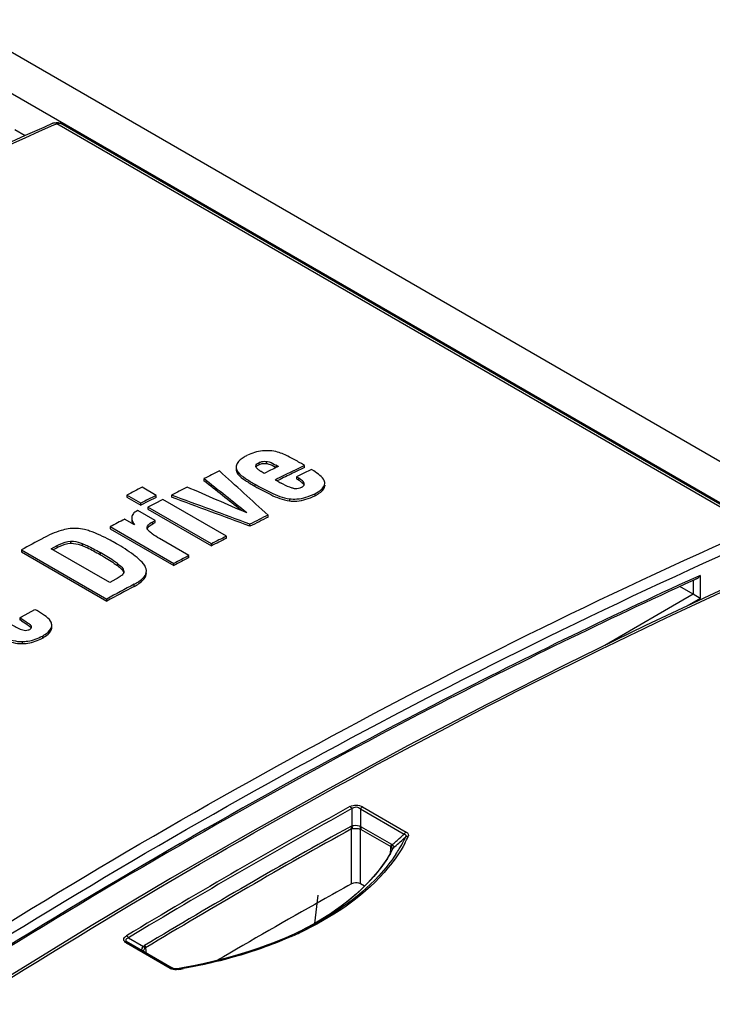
# Model space of a CAD drawing. Header units: inches. Extents: x 0 to 117, y 0 to 83.
# Tile 72 of 77: x 89.7 to 90.78, y 34.48 to 36.01. Entities that reach past the tile are written whole.
import ezdxf

# ---------------------------------------------------------------- set-up
doc = ezdxf.new("R2010")
doc.units = ezdxf.units.IN
doc.header["$LTSCALE"] = 6.431102
doc.header["$MEASUREMENT"] = 0
doc.layers.get('0').update_dxf_attribs({"linetype": 'CONTINUOUS'})

msp = doc.modelspace()

# ---------------------------------------------------------------- linework, layer by layer
at = {"color": 7, "linetype": 'CONTINUOUS'}
for p, q in [((102.9857, 28.28), (87.0423, 37.4847)), ((102.9579, 28.2321), (87.0173, 37.4352)), ((89.7085, 35.8281), (89.6926, 35.8373)), ((89.7531, 35.845), (89.7576, 35.8469)), ((90.8433, 35.2201), (89.7576, 35.8469)), ((90.8499, 35.2202), (89.7642, 35.8471)), ((90.0668, 35.3152), (90.0667, 35.3161)), ((90.0669, 35.3148), (90.0668, 35.3152)), ((90.0694, 35.3202), (90.0714, 35.3213)), ((90.0703, 35.3176), (90.0714, 35.3181)), ((90.0714, 35.3213), (90.0714, 35.3181)), ((90.0828, 35.3233), (90.0828, 35.3201)), ((90.0923, 35.3172), (90.0985, 35.314)), ((90.1017, 35.3154), (90.0969, 35.3131)), ((90.0985, 35.3172), (90.0985, 35.314)), ((90.1017, 35.3154), (90.0985, 35.3172)), ((90.1251, 35.3088), (90.1394, 35.3157)), ((90.1422, 35.3171), (90.1374, 35.3198)), ((90.1394, 35.3157), (90.1422, 35.3171)), ((90.1422, 35.3139), (90.1422, 35.3171)), ((90.0388, 35.3069), (90.0388, 35.3037)), ((90.0783, 35.3055), (90.0748, 35.3076)), ((90.0798, 35.3047), (90.0783, 35.3055)), ((90.0895, 35.3095), (90.0798, 35.3047)), ((90.092, 35.3107), (90.0895, 35.3095)), ((90.0944, 35.3119), (90.092, 35.3107)), ((90.0969, 35.3131), (90.0944, 35.3119)), ((90.127, 35.3065), (90.1264, 35.3062)), ((90.1422, 35.3139), (90.127, 35.3065)), ((90.1318, 35.3002), (90.1298, 35.2993)), ((90.1402, 35.3044), (90.1318, 35.3002)), ((90.1532, 35.3107), (90.1402, 35.3044)), ((90.1565, 35.3086), (90.1532, 35.3107)), ((89.986, 35.2965), (89.986, 35.2933)), ((90.0651, 35.288), (90.0651, 35.2848)), ((90.0967, 35.2949), (90.0994, 35.2962)), ((90.0967, 35.2949), (90.1009, 35.2924)), ((90.1043, 35.2954), (90.0996, 35.2931)), ((90.1009, 35.2924), (90.1014, 35.2921)), ((90.1298, 35.2993), (90.1298, 35.296)), ((90.1332, 35.2973), (90.1298, 35.2993)), ((90.1298, 35.296), (90.1332, 35.294)), ((90.1332, 35.294), (90.1332, 35.2973)), ((90.1734, 35.287), (90.1738, 35.2889)), ((90.1738, 35.2889), (90.1738, 35.2895)), ((90.1738, 35.2889), (90.1738, 35.2895)), ((90.1738, 35.2863), (90.1738, 35.2856)), ((90.1738, 35.2856), (90.1738, 35.2863)), ((89.8667, 35.2711), (89.8667, 35.2679)), ((89.8884, 35.2586), (89.8667, 35.2711)), ((89.9119, 35.2706), (89.8901, 35.2831)), ((89.9119, 35.2674), (89.9119, 35.2706)), ((89.9357, 35.271), (89.9357, 35.2678)), ((90.1582, 35.2732), (90.1582, 35.27)), ((89.8667, 35.2679), (89.8884, 35.2553)), ((89.9001, 35.2614), (89.8884, 35.2553)), ((89.8884, 35.2553), (89.8884, 35.2586)), ((89.9096, 35.2577), (89.8991, 35.2524)), ((89.9119, 35.2674), (89.9001, 35.2614)), ((89.9226, 35.2644), (89.9096, 35.2577)), ((90.0213, 35.2074), (89.9226, 35.2644)), ((90.1189, 35.2653), (90.1189, 35.2621)), ((89.8809, 35.2458), (89.8787, 35.2443)), ((89.8836, 35.2473), (89.8809, 35.2458)), ((89.9104, 35.2318), (89.8836, 35.2473)), ((89.8991, 35.2524), (89.8991, 35.2492)), ((89.9978, 35.1954), (89.8991, 35.2524)), ((89.8991, 35.2492), (89.9978, 35.1922)), ((90.0856, 35.2368), (90.0856, 35.24)), ((89.8784, 35.225), (89.8631, 35.2338)), ((89.904, 35.2249), (89.9068, 35.2266)), ((89.9068, 35.2298), (89.9104, 35.2318)), ((89.9068, 35.2266), (89.9068, 35.2298)), ((89.9068, 35.2266), (89.9104, 35.2286)), ((89.9104, 35.2286), (89.9104, 35.2318)), ((90.0576, 35.2227), (90.0576, 35.2259)), ((89.8408, 35.2221), (89.8408, 35.2189)), ((89.8408, 35.2221), (89.9395, 35.1652)), ((89.8408, 35.2189), (89.9395, 35.1619)), ((89.8978, 35.2194), (89.8978, 35.2198)), ((89.7493, 35.1879), (89.7583, 35.1927)), ((89.7583, 35.1895), (89.7583, 35.1927)), ((89.779, 35.1997), (89.779, 35.1965)), ((89.7973, 35.1959), (89.7973, 35.1927)), ((89.9629, 35.1774), (89.9172, 35.2038)), ((89.9978, 35.1922), (89.9978, 35.1954)), ((90.0213, 35.2042), (90.0213, 35.2074)), ((89.703, 35.1862), (89.703, 35.183)), ((89.703, 35.1862), (89.8353, 35.1099)), ((89.703, 35.183), (89.8353, 35.1067)), ((89.84, 35.1355), (89.7493, 35.1879)), ((89.7583, 35.1895), (89.7521, 35.1862)), ((89.825, 35.1821), (89.825, 35.1789)), ((89.9629, 35.1742), (89.9629, 35.1774)), ((89.8519, 35.1648), (89.8519, 35.1616)), ((89.9395, 35.1619), (89.9395, 35.1652)), ((89.8618, 35.1526), (89.8619, 35.1522)), ((89.8618, 35.1526), (89.8618, 35.1519)), ((89.8496, 35.1407), (89.84, 35.1355)), ((89.8779, 35.1295), (89.8779, 35.1327)), ((90.7455, 35.1387), (90.7455, 35.1172)), ((90.7505, 35.141), (90.7463, 35.1391)), ((90.7565, 35.1466), (90.7494, 35.1434)), ((90.7565, 35.1466), (90.7565, 35.1108)), ((90.7455, 35.1172), (90.6081, 35.0378)), ((90.7455, 35.1172), (90.7249, 35.1291)), ((90.7565, 35.1108), (90.7455, 35.1172)), ((89.8353, 35.1067), (89.8353, 35.1099)), ((90.7565, 35.1108), (90.7354, 35.0986)), ((89.7028, 35.0823), (89.7236, 35.0938)), ((89.7236, 35.0938), (89.7262, 35.0924)), ((89.7002, 35.0809), (89.7028, 35.0823)), ((89.7002, 35.0809), (89.7002, 35.0777)), ((89.7032, 35.0759), (89.7098, 35.0718)), ((89.7098, 35.0718), (89.7152, 35.068)), ((89.7179, 35.0685), (89.7179, 35.0653)), ((89.7183, 35.0678), (89.7179, 35.0685)), ((89.7186, 35.0665), (89.7183, 35.0678)), ((89.7482, 35.0633), (89.7482, 35.0601)), ((89.75, 35.0683), (89.75, 35.0693)), ((89.7038, 35.0439), (89.7038, 35.0407)), ((89.7354, 35.0524), (89.7354, 35.0492)), ((90.2158, 34.7848), (90.2158, 34.758)), ((90.2292, 34.7845), (90.2969, 34.7454)), ((90.2292, 34.7845), (90.2292, 34.7573)), ((90.2323, 34.7876), (90.3, 34.7485)), ((90.2141, 34.7573), (90.2158, 34.758)), ((90.2153, 34.6682), (90.2152, 34.7536)), ((90.2291, 34.6681), (90.2291, 34.753)), ((90.2291, 34.753), (90.276, 34.7259)), ((90.2304, 34.7567), (90.2772, 34.7297)), ((90.2789, 34.722), (90.2758, 34.7164)), ((90.2759, 34.7166), (90.276, 34.7214)), ((90.276, 34.722), (90.276, 34.7259)), ((90.276, 34.7214), (90.276, 34.722)), ((90.2789, 34.7221), (90.2789, 34.7221)), ((90.2789, 34.7221), (90.2789, 34.722)), ((90.2804, 34.7241), (90.2801, 34.7234)), ((90.2804, 34.7241), (90.2825, 34.726)), ((90.2353, 34.6645), (90.2291, 34.6681)), ((90.1581, 34.6069), (90.1634, 34.6506)), ((90.1443, 34.5993), (90.1312, 34.5925)), ((90.1446, 34.5994), (90.1441, 34.5991)), ((89.8691, 34.5846), (89.8926, 34.5713)), ((90.1369, 34.5952), (90.1356, 34.5946)), ((89.9339, 34.5372), (89.8662, 34.5763)), ((89.9369, 34.5375), (89.8692, 34.5766)), ((89.89, 34.5674), (89.8901, 34.5681)), ((89.8926, 34.5713), (89.894, 34.5725)), ((89.8953, 34.5688), (89.896, 34.5641)), ((89.896, 34.5641), (89.896, 34.5636)), ((89.896, 34.5636), (89.8962, 34.5629)), ((89.8962, 34.5629), (89.8964, 34.5612)), ((89.9369, 34.5375), (89.9375, 34.5372)), ((89.9389, 34.5367), (89.937, 34.5378)), ((89.9459, 34.5365), (89.9451, 34.5364)), ((89.9555, 34.5383), (89.9452, 34.5365)), ((89.9454, 34.5364), (89.9452, 34.5365)), ((89.9461, 34.5354), (89.9454, 34.5364))]:
    msp.add_line(p, q, dxfattribs=at)
for points in [[(90.7938, 35.126), (90.6714, 35.0686), (90.5488, 35.009), (90.4261, 34.947), (90.3032, 34.8827), (90.1803, 34.8162), (90.0573, 34.7474), (89.9343, 34.6764), (89.8113, 34.6031), (89.6883, 34.5277), (89.5654, 34.45), (89.4425, 34.3702), (89.3198, 34.2883), (89.1972, 34.2042)], [(90.2152, 34.7536), (90.2154, 34.7537), (90.2156, 34.7538), (90.2157, 34.7538), (90.2159, 34.7539), (90.2161, 34.7539), (90.2163, 34.754)], [(90.2284, 34.7533), (90.2285, 34.7533), (90.2286, 34.7532), (90.2288, 34.7532), (90.2289, 34.7531), (90.229, 34.7531), (90.2291, 34.753)], [(90.276, 34.7259), (90.2761, 34.7259), (90.2762, 34.7258), (90.2763, 34.7257), (90.2764, 34.7256), (90.2765, 34.7255), (90.2767, 34.7254)], [(90.2758, 34.7164), (90.27, 34.7067), (90.2635, 34.6972), (90.2565, 34.688), (90.2489, 34.6789), (90.2407, 34.67), (90.232, 34.6613), (90.2228, 34.6528), (90.2131, 34.6445), (90.2028, 34.6364), (90.1921, 34.6285), (90.1809, 34.6209), (90.1692, 34.6134), (90.157, 34.6062), (90.1443, 34.5993)], [(90.1356, 34.5946), (90.1272, 34.5907), (90.1135, 34.5846), (90.0993, 34.5788), (90.0848, 34.5732), (90.0698, 34.5678), (90.0545, 34.5628), (90.0388, 34.5579), (90.0228, 34.5534), (90.0064, 34.5492), (89.9897, 34.5452), (89.9728, 34.5416), (89.9555, 34.5383)], [(89.8944, 34.5681), (89.8945, 34.5682), (89.8946, 34.5684), (89.8948, 34.5685), (89.8949, 34.5686), (89.8951, 34.5687), (89.8953, 34.5688)], [(89.9418, 34.5362), (89.941, 34.5363), (89.9403, 34.5364), (89.9396, 34.5365), (89.939, 34.5367), (89.9384, 34.5369), (89.9379, 34.5371), (89.9374, 34.5373), (89.9372, 34.5374)], [(89.9433, 34.5362), (89.9425, 34.5362), (89.9418, 34.5362)], [(89.9452, 34.5365), (89.9449, 34.5364), (89.9441, 34.5363), (89.9433, 34.5362)]]:
    msp.add_lwpolyline(points, dxfattribs=at)
for centre, radius, start, end in [((89.7576, 35.8357), 0.0131, 60.0045, 69.1483), ((89.7616, 35.8425), 0.00525, 60.0018, 63.2288), ((90.0844, 35.27), 0.0699, 96.2417, 116.2188), ((89.8668, 34.8512), 0.5412, 59.9986, 60.2643), ((94.182, 26.9255), 9.3638, 116.45679, 116.62252), ((90.0463, 35.3111), 0.0103, 180.0405, 187.9447), ((90.1117, 35.3654), 0.0685, 236.7084, 237.483), ((94.1827, 27.0003), 9.2463, 116.02901, 116.20669), ((94.1801, 27.0024), 9.2404, 116.02023, 116.17278), ((90.2198, 35.4969), 0.2366, 239.966, 241.2531), ((90.1051, 35.2475), 0.0544, 56.9482, 58.8518), ((90.1384, 35.2881), 0.00346, 351.4114, 0.093), ((90.1658, 35.2895), 0.00804, 0.0934, 8.0959), ((94.2255, 26.7942), 9.5319, 117.05364, 117.21205), ((94.2472, 26.7816), 9.5319, 117.05364, 117.21205), ((94.2255, 26.8392), 9.4604, 116.79886, 116.96516), ((94.3024, 26.8253), 9.4122, 116.61604, 116.80712), ((94.3104, 26.674), 9.6461, 117.45417, 117.60373), ((89.886, 35.2327), 0.0117, 180.0407, 185.7711), ((94.3024, 26.822), 9.4122, 116.61604, 116.80712), ((94.3669, 26.5229), 9.8389, 118.0766, 118.29559), ((94.3566, 26.7185), 9.5319, 117.05364, 117.21205), ((94.3566, 26.7153), 9.5319, 117.05364, 117.21205), ((94.4085, 26.618), 9.645, 117.44663, 117.60373), ((94.4085, 26.6148), 9.645, 117.44663, 117.60373), ((89.8844, 35.1535), 0.0124, 0.1177, 4.049), ((94.4947, 26.4548), 9.8296, 118.0136, 118.29567), ((89.8382, 35.1696), 0.0307, 306.4171, 308.5048), ((94.4947, 26.4516), 9.8296, 118.0136, 118.29567), ((89.5221, 34.774), 0.3521, 59.0478, 59.6101), ((89.7141, 35.0629), 0.0045, 32.6179, 36.2074), ((89.7159, 35.0665), 0.00274, 346.8341, 359.5554), ((89.7399, 35.0693), 0.0102, 0.0064, 3.6041), ((95.2635, 25.6394), 10.4501, 118.90206, 121.09765), ((95.2657, 25.6377), 10.4485, 118.90206, 121.09765), ((95.2673, 25.6352), 10.4282, 118.98441, 121.01529), ((95.267, 25.6341), 10.4252, 118.98446, 121.01524), ((90.2269, 34.7508), 0.0069, 60.0159, 70.514), ((89.2567, 35.8989), 1.5533, 311.1241, 311.7354), ((89.2512, 35.8976), 1.5609, 311.3533, 312.1689), ((90.1109, 34.8291), 0.2079, 329.107, 333.2542), ((89.2498, 35.9068), 1.5637, 311.7351, 312.0398), ((90.1183, 34.8253), 0.1996, 333.2732, 334.9444), ((90.1175, 34.8289), 0.2052, 331.4925, 334.8182), ((90.1035, 34.8155), 0.1992, 329.7846, 331.1535), ((90.2737, 34.7236), 0.00698, 48.8086, 59.9293), ((90.1074, 34.8133), 0.1947, 331.1538, 332.4904), ((90.0992, 34.836), 0.2215, 326.5896, 329.1155), ((95.0698, 25.9096), 10.014, 118.99796, 119.30585), ((95.1852, 25.7056), 10.2484, 119.30975, 120.35444), ((89.9021, 35.0552), 0.5163, 296.6649, 297.7735), ((89.9074, 35.0449), 0.5047, 297.7771, 297.9613), ((89.9156, 35.0298), 0.4875, 298.0209, 299.6887), ((89.8862, 35.1219), 0.5849, 293.7142, 294.8913), ((89.8959, 35.0674), 0.5299, 296.4024, 296.6684), ((89.8974, 35.0977), 0.5582, 294.8908, 296.1244), ((89.8942, 34.5671), 0.00417, 158.5559, 165.4045), ((89.9009, 34.5624), 0.00872, 138.773, 144.6533), ((89.9409, 34.5493), 0.014, 240.0481, 246.1246), ((89.941, 34.5446), 0.00816, 239.8706, 242.5929), ((89.8016, 35.3848), 0.8605, 279.6532, 280.1548), ((89.802, 35.3893), 0.866, 279.5813, 280.1419)]:
    msp.add_arc(centre, radius, start, end, dxfattribs=at)
for centre, major_axis, ratio, start_param, end_param in [((91.7484, 24.7058), (24.821, -24.8134), 0.184426, 1.819045, 1.822039), ((92.5193, 24.2608), (38.2655, -32.0745), 0.13909, 1.750926, 1.752662), ((92.5193, 24.2576), (38.2655, -32.0745), 0.13909, 1.751163, 1.752662), ((87.5147, 27.1501), (40.7222, -15.1847), 0.194559, 1.580896, 1.583888), ((86.3185, 27.8407), (58.2334, -25.1402), 0.130489, 1.563003, 1.564594), ((87.5147, 27.1469), (40.7222, -15.1847), 0.194559, 1.580896, 1.583888)]:
    msp.add_ellipse(centre, major_axis=major_axis, ratio=ratio, start_param=start_param, end_param=end_param, dxfattribs=at)
for points in [[(89.7519, 35.8476), (89.755, 35.849), (89.759, 35.8492), (89.7623, 35.848)], [(90.1004, 35.3377), (90.0928, 35.3398), (90.0846, 35.3404), (90.0768, 35.3395)], [(90.0378, 35.3202), (90.0367, 35.3184), (90.0361, 35.3163), (90.0361, 35.3143)], [(90.067, 35.3145), (90.0677, 35.3158), (90.069, 35.3168), (90.0703, 35.3176)], [(90.0714, 35.3181), (90.0728, 35.3189), (90.0744, 35.3194), (90.076, 35.3198)], [(90.076, 35.3198), (90.0782, 35.3203), (90.0805, 35.3204), (90.0828, 35.3201)], [(90.0362, 35.3096), (90.0365, 35.3075), (90.0375, 35.3054), (90.0388, 35.3037)], [(90.1737, 35.2906), (90.1736, 35.2916), (90.1733, 35.2926), (90.1728, 35.2935)], [(89.8743, 35.2315), (89.8745, 35.2298), (89.875, 35.2281), (89.8757, 35.2265)], [(89.8969, 35.1544), (89.8968, 35.156), (89.8963, 35.1575), (89.8957, 35.159)], [(89.8564, 35.1449), (89.8543, 35.1433), (89.852, 35.1419), (89.8496, 35.1407)], [(90.7505, 35.141), (90.753, 35.1421), (90.7551, 35.1443), (90.7565, 35.1466)], [(89.75, 35.07), (89.7499, 35.0719), (89.7492, 35.0738), (89.7482, 35.0754)], [(89.7152, 35.068), (89.7161, 35.0672), (89.7171, 35.0665), (89.7178, 35.0655)], [(89.7157, 35.0628), (89.7169, 35.0635), (89.7182, 35.0645), (89.7185, 35.0659)], [(89.7482, 35.0633), (89.7493, 35.0651), (89.75, 35.0672), (89.75, 35.0693)], [(89.7482, 35.0601), (89.7493, 35.0619), (89.75, 35.064), (89.75, 35.0661)], [(90.2129, 34.7879), (90.2141, 34.7872), (90.2151, 34.786), (90.2158, 34.7848)], [(90.2323, 34.7876), (90.231, 34.7869), (90.23, 34.7857), (90.2292, 34.7845)], [(90.2141, 34.7573), (90.2146, 34.7563), (90.2155, 34.755), (90.2149, 34.754)], [(90.2158, 34.758), (90.2162, 34.7568), (90.2167, 34.7554), (90.216, 34.7544)], [(90.2292, 34.7573), (90.2288, 34.7562), (90.2281, 34.7548), (90.2287, 34.7538)], [(90.2304, 34.7567), (90.2298, 34.7557), (90.2289, 34.7544), (90.2295, 34.7534)], [(90.3, 34.7485), (90.2987, 34.7478), (90.2977, 34.7467), (90.2969, 34.7454)], [(90.3032, 34.7416), (90.3018, 34.7418), (90.3002, 34.7416), (90.2991, 34.7407)], [(90.2772, 34.7297), (90.2766, 34.7287), (90.2758, 34.7273), (90.2763, 34.7264)], [(90.2783, 34.7289), (90.2776, 34.728), (90.2765, 34.7267), (90.2771, 34.7258)], [(90.2801, 34.7234), (90.2796, 34.723), (90.279, 34.7226), (90.2788, 34.722)], [(90.2804, 34.7241), (90.2798, 34.7236), (90.279, 34.723), (90.2789, 34.7221)], [(89.8661, 34.5877), (89.8673, 34.587), (89.8683, 34.5858), (89.8691, 34.5846)], [(89.8662, 34.5763), (89.8671, 34.5768), (89.8683, 34.5771), (89.8692, 34.5766)], [(89.8903, 34.5686), (89.8907, 34.5697), (89.8916, 34.5706), (89.8926, 34.5713)], [(89.8926, 34.5633), (89.8923, 34.5647), (89.893, 34.5663), (89.8938, 34.5674)], [(89.8926, 34.5713), (89.8933, 34.5705), (89.8944, 34.5694), (89.8939, 34.5685)], [(89.894, 34.5725), (89.8946, 34.5715), (89.8954, 34.5702), (89.8949, 34.5692)], [(89.9339, 34.5372), (89.9348, 34.5377), (89.936, 34.538), (89.9369, 34.5375)], [(89.9403, 34.5352), (89.9385, 34.5354), (89.9368, 34.5358), (89.9352, 34.5365)], [(89.9461, 34.5354), (89.9442, 34.5351), (89.9422, 34.535), (89.9403, 34.5352)]]:
    msp.add_open_spline(points, degree=3, dxfattribs=at)
for points, knots in [([(89.7519, 35.8476), (89.5979, 35.7797), (88.9625, 35.4771), (88.3615, 35.1046), (87.9257, 34.7938)], [0, 0, 0, 0, 0.239104, 1, 1, 1, 1]), ([(87.9279, 34.7906), (88.0773, 34.8972), (88.6587, 35.2928), (89.2777, 35.635), (89.7531, 35.845)], [0, 0, 0, 0, 0.261027, 1, 1, 1, 1]), ([(89.7576, 35.8469), (89.7571, 35.8472), (89.7554, 35.8481), (89.7532, 35.8482), (89.7519, 35.8476)], [0, 0, 0, 0, 0.281276, 1, 1, 1, 1]), ([(89.7576, 35.8469), (89.7582, 35.8472), (89.7602, 35.8479), (89.7626, 35.8479), (89.7639, 35.8472)], [0, 0, 0, 0, 0.284025, 1, 1, 1, 1]), ([(90.0535, 35.3327), (90.0518, 35.3319), (90.0459, 35.3287), (90.0402, 35.3244), (90.0378, 35.3202)], [0, 0, 0, 0, 0.279982, 1, 1, 1, 1]), ([(90.1352, 35.3211), (90.1298, 35.3242), (90.1185, 35.3303), (90.1068, 35.336), (90.1004, 35.3377)], [0, 0, 0, 0, 0.484652, 1, 1, 1, 1]), ([(90.0667, 35.3161), (90.0667, 35.3173), (90.0677, 35.3189), (90.069, 35.3199), (90.0694, 35.3202)], [0, 0, 0, 0, 0.710223, 1, 1, 1, 1]), ([(90.074, 35.3081), (90.0726, 35.3091), (90.0699, 35.311), (90.0674, 35.3134), (90.0669, 35.3148)], [0, 0, 0, 0, 0.53889, 1, 1, 1, 1]), ([(90.0714, 35.3213), (90.0721, 35.3217), (90.0757, 35.3232), (90.0798, 35.3236), (90.0828, 35.3233)], [0, 0, 0, 0, 0.224025, 1, 1, 1, 1]), ([(90.0828, 35.3233), (90.0843, 35.3232), (90.0899, 35.3219), (90.095, 35.3193), (90.0985, 35.3172)], [0, 0, 0, 0, 0.272251, 1, 1, 1, 1]), ([(90.0828, 35.3201), (90.0837, 35.32), (90.0869, 35.3195), (90.09, 35.3183), (90.0923, 35.3172)], [0, 0, 0, 0, 0.264579, 1, 1, 1, 1]), ([(90.0361, 35.3143), (90.0361, 35.3124), (90.0369, 35.3097), (90.0383, 35.3075), (90.0388, 35.3069)], [0, 0, 0, 0, 0.729225, 1, 1, 1, 1]), ([(90.0388, 35.3069), (90.0418, 35.3028), (90.0511, 35.2965), (90.0602, 35.2908), (90.0651, 35.288)], [0, 0, 0, 0, 0.475252, 1, 1, 1, 1]), ([(90.0388, 35.3037), (90.0418, 35.2996), (90.0511, 35.2933), (90.0602, 35.2876), (90.0651, 35.2848)], [0, 0, 0, 0, 0.47524, 1, 1, 1, 1]), ([(90.1728, 35.2935), (90.1714, 35.2967), (90.166, 35.3022), (90.1599, 35.3065), (90.1565, 35.3086)], [0, 0, 0, 0, 0.46105, 1, 1, 1, 1]), ([(90.0651, 35.288), (90.0732, 35.2833), (90.0903, 35.2742), (90.1087, 35.2666), (90.1189, 35.2653)], [0, 0, 0, 0, 0.477091, 1, 1, 1, 1]), ([(90.0651, 35.2848), (90.0732, 35.2801), (90.0903, 35.271), (90.1087, 35.2634), (90.1189, 35.2621)], [0, 0, 0, 0, 0.47707, 1, 1, 1, 1]), ([(90.1246, 35.2816), (90.1228, 35.2819), (90.1163, 35.284), (90.1103, 35.2871), (90.106, 35.2895)], [0, 0, 0, 0, 0.268353, 1, 1, 1, 1]), ([(90.1419, 35.2881), (90.1419, 35.29), (90.1387, 35.2938), (90.1353, 35.296), (90.1332, 35.2973)], [0, 0, 0, 0, 0.439652, 1, 1, 1, 1]), ([(90.1348, 35.2931), (90.1355, 35.2926), (90.138, 35.2908), (90.1406, 35.2886), (90.1415, 35.2865)], [0, 0, 0, 0, 0.278003, 1, 1, 1, 1]), ([(90.1375, 35.2832), (90.138, 35.2834), (90.1398, 35.2844), (90.1416, 35.2861), (90.1418, 35.2876)], [0, 0, 0, 0, 0.296543, 1, 1, 1, 1]), ([(90.1582, 35.2732), (90.1601, 35.2741), (90.166, 35.2773), (90.1721, 35.2823), (90.1734, 35.287)], [0, 0, 0, 0, 0.290327, 1, 1, 1, 1]), ([(90.1582, 35.27), (90.1602, 35.271), (90.1666, 35.2744), (90.1733, 35.2804), (90.1738, 35.2856)], [0, 0, 0, 0, 0.297704, 1, 1, 1, 1]), ([(90.1189, 35.2653), (90.1226, 35.2649), (90.1362, 35.2645), (90.1495, 35.2689), (90.1582, 35.2732)], [0, 0, 0, 0, 0.275699, 1, 1, 1, 1]), ([(90.1189, 35.2621), (90.1226, 35.2617), (90.1362, 35.2613), (90.1495, 35.2657), (90.1582, 35.27)], [0, 0, 0, 0, 0.275789, 1, 1, 1, 1]), ([(90.1246, 35.2816), (90.1257, 35.2815), (90.1301, 35.281), (90.1346, 35.2818), (90.1375, 35.2832)], [0, 0, 0, 0, 0.268996, 1, 1, 1, 1]), ([(89.8787, 35.2443), (89.8779, 35.2437), (89.8755, 35.2415), (89.8743, 35.2382), (89.8743, 35.2359)], [0, 0, 0, 0, 0.284677, 1, 1, 1, 1]), ([(89.8743, 35.2359), (89.8743, 35.233), (89.8758, 35.2291), (89.8778, 35.2258), (89.8784, 35.225)], [0, 0, 0, 0, 0.733442, 1, 1, 1, 1]), ([(89.8978, 35.2198), (89.8978, 35.2208), (89.8993, 35.2254), (89.9036, 35.228), (89.9068, 35.2298)], [0, 0, 0, 0, 0.212839, 1, 1, 1, 1]), ([(89.8981, 35.2185), (89.8983, 35.2191), (89.8997, 35.2217), (89.9021, 35.2236), (89.904, 35.2249)], [0, 0, 0, 0, 0.223756, 1, 1, 1, 1]), ([(89.0136, 34.1637), (89.1634, 34.2707), (89.7462, 34.6672), (90.3667, 35.01), (90.8433, 35.2201)], [0, 0, 0, 0, 0.261058, 1, 1, 1, 1]), ([(89.7755, 35.2187), (89.7717, 35.2181), (89.7581, 35.2148), (89.7452, 35.2088), (89.7362, 35.204)], [0, 0, 0, 0, 0.269681, 1, 1, 1, 1]), ([(89.8087, 35.2153), (89.8061, 35.2161), (89.7954, 35.2192), (89.7839, 35.2199), (89.7755, 35.2187)], [0, 0, 0, 0, 0.242199, 1, 1, 1, 1]), ([(89.8502, 35.1957), (89.847, 35.1975), (89.8336, 35.2049), (89.8198, 35.2117), (89.8087, 35.2153)], [0, 0, 0, 0, 0.240264, 1, 1, 1, 1]), ([(89.9172, 35.2038), (89.9133, 35.206), (89.9076, 35.2095), (89.9011, 35.2146), (89.8982, 35.2176), (89.8978, 35.2194)], [0, 0, 0, 0, 0.537648, 0.787365, 1, 1, 1, 1]), ([(89.0229, 34.1499), (89.1726, 34.2567), (89.7547, 34.6528), (90.3746, 34.9952), (90.8507, 35.2052)], [0, 0, 0, 0, 0.261058, 1, 1, 1, 1]), ([(89.7583, 35.1927), (89.7598, 35.1935), (89.7663, 35.1967), (89.7734, 35.1996), (89.779, 35.1997)], [0, 0, 0, 0, 0.232738, 1, 1, 1, 1]), ([(89.7583, 35.1895), (89.7598, 35.1903), (89.7663, 35.1935), (89.7734, 35.1964), (89.779, 35.1965)], [0, 0, 0, 0, 0.23261, 1, 1, 1, 1]), ([(89.779, 35.1997), (89.7807, 35.1997), (89.7869, 35.1993), (89.793, 35.1975), (89.7973, 35.1959)], [0, 0, 0, 0, 0.260783, 1, 1, 1, 1]), ([(89.779, 35.1965), (89.7807, 35.1965), (89.7869, 35.1961), (89.793, 35.1943), (89.7973, 35.1927)], [0, 0, 0, 0, 0.260693, 1, 1, 1, 1]), ([(89.7973, 35.1959), (89.7998, 35.1949), (89.8093, 35.1908), (89.8184, 35.1859), (89.825, 35.1821)], [0, 0, 0, 0, 0.259866, 1, 1, 1, 1]), ([(89.7973, 35.1927), (89.7998, 35.1917), (89.8093, 35.1876), (89.8184, 35.1827), (89.825, 35.1789)], [0, 0, 0, 0, 0.259815, 1, 1, 1, 1]), ([(89.8957, 35.159), (89.894, 35.1629), (89.8877, 35.17), (89.8725, 35.1823), (89.8593, 35.1904), (89.8502, 35.1957)], [0, 0, 0, 0, 0.218376, 0.46574, 1, 1, 1, 1]), ([(89.8519, 35.1648), (89.8499, 35.1664), (89.8411, 35.1725), (89.832, 35.178), (89.825, 35.1821)], [0, 0, 0, 0, 0.242626, 1, 1, 1, 1]), ([(89.825, 35.1789), (89.8273, 35.1775), (89.8365, 35.1721), (89.8456, 35.1664), (89.8519, 35.1616)], [0, 0, 0, 0, 0.255995, 1, 1, 1, 1]), ([(89.0865, 34.1215), (89.2361, 34.2281), (89.8178, 34.6233), (90.4367, 34.9657), (90.912, 35.176)], [0, 0, 0, 0, 0.261117, 1, 1, 1, 1]), ([(89.8519, 35.1648), (89.8543, 35.1631), (89.8583, 35.1598), (89.8617, 35.155), (89.8618, 35.1526)], [0, 0, 0, 0, 0.544168, 1, 1, 1, 1]), ([(89.8519, 35.1616), (89.853, 35.1608), (89.8568, 35.1578), (89.8606, 35.1541), (89.8616, 35.1507)], [0, 0, 0, 0, 0.276136, 1, 1, 1, 1]), ([(89.8619, 35.1522), (89.8619, 35.1503), (89.86, 35.1478), (89.8579, 35.146), (89.8573, 35.1456)], [0, 0, 0, 0, 0.71769, 1, 1, 1, 1]), ([(89.8779, 35.1327), (89.8804, 35.134), (89.8885, 35.1386), (89.8969, 35.1468), (89.8969, 35.1535)], [0, 0, 0, 0, 0.296856, 1, 1, 1, 1]), ([(89.8779, 35.1295), (89.8804, 35.1308), (89.8885, 35.1354), (89.8969, 35.1436), (89.8969, 35.1503)], [0, 0, 0, 0, 0.297056, 1, 1, 1, 1]), ([(90.7494, 35.1434), (90.6121, 35.0808), (90.047, 34.8053), (89.5095, 34.4746), (89.1183, 34.2009)], [0, 0, 0, 0, 0.240211, 1, 1, 1, 1]), ([(90.7463, 35.1391), (90.6094, 35.0766), (90.0458, 34.8019), (89.5097, 34.4722), (89.1194, 34.1992)], [0, 0, 0, 0, 0.24021, 1, 1, 1, 1]), ([(89.7482, 35.0754), (89.746, 35.0792), (89.7382, 35.085), (89.7304, 35.0899), (89.7262, 35.0924)], [0, 0, 0, 0, 0.471438, 1, 1, 1, 1]), ([(89.6746, 35.0776), (89.6794, 35.0748), (89.6868, 35.0705), (89.6969, 35.0653), (89.7022, 35.0626), (89.7051, 35.0619)], [0, 0, 0, 0, 0.489696, 0.739046, 1, 1, 1, 1]), ([(89.7002, 35.0809), (89.7034, 35.079), (89.7082, 35.0761), (89.7141, 35.072), (89.717, 35.0699), (89.7179, 35.0685)], [0, 0, 0, 0, 0.518646, 0.769468, 1, 1, 1, 1]), ([(89.7051, 35.0619), (89.7078, 35.0612), (89.7116, 35.061), (89.715, 35.0625), (89.7157, 35.0628)], [0, 0, 0, 0, 0.771871, 1, 1, 1, 1]), ([(89.7354, 35.0524), (89.7368, 35.0532), (89.7416, 35.0561), (89.746, 35.0599), (89.7482, 35.0633)], [0, 0, 0, 0, 0.275105, 1, 1, 1, 1]), ([(89.7354, 35.0492), (89.7368, 35.05), (89.7416, 35.0529), (89.746, 35.0567), (89.7482, 35.0601)], [0, 0, 0, 0, 0.27494, 1, 1, 1, 1]), ([(89.6859, 35.0467), (89.6873, 35.0463), (89.6931, 35.0446), (89.6992, 35.0438), (89.7038, 35.0439)], [0, 0, 0, 0, 0.241259, 1, 1, 1, 1]), ([(89.6859, 35.0435), (89.6873, 35.043), (89.6931, 35.0414), (89.6992, 35.0406), (89.7038, 35.0407)], [0, 0, 0, 0, 0.240949, 1, 1, 1, 1]), ([(89.7038, 35.0439), (89.7068, 35.0439), (89.7178, 35.0448), (89.7284, 35.0486), (89.7354, 35.0524)], [0, 0, 0, 0, 0.271249, 1, 1, 1, 1]), ([(89.7038, 35.0407), (89.7068, 35.0407), (89.7178, 35.0416), (89.7284, 35.0453), (89.7354, 35.0492)], [0, 0, 0, 0, 0.271183, 1, 1, 1, 1]), ([(90.2129, 34.7879), (90.2158, 34.7895), (90.2226, 34.7912), (90.2294, 34.7893), (90.2323, 34.7876)], [0, 0, 0, 0, 0.498635, 1, 1, 1, 1]), ([(90.2158, 34.7848), (90.2176, 34.7864), (90.2226, 34.7886), (90.2274, 34.7861), (90.2292, 34.7845)], [0, 0, 0, 0, 0.498419, 1, 1, 1, 1]), ([(90.2158, 34.758), (90.2168, 34.7584), (90.2212, 34.7595), (90.2262, 34.759), (90.2292, 34.7573)], [0, 0, 0, 0, 0.239043, 1, 1, 1, 1]), ([(90.2163, 34.754), (90.2183, 34.7543), (90.2224, 34.7542), (90.2265, 34.754), (90.2284, 34.7533)], [0, 0, 0, 0, 0.498982, 1, 1, 1, 1]), ([(90.2969, 34.7454), (90.2979, 34.7451), (90.3001, 34.7439), (90.2996, 34.7416), (90.2991, 34.7407)], [0, 0, 0, 0, 0.530314, 1, 1, 1, 1]), ([(90.3, 34.7485), (90.3013, 34.7477), (90.3038, 34.7459), (90.3038, 34.7427), (90.3032, 34.7416)], [0, 0, 0, 0, 0.556508, 1, 1, 1, 1]), ([(90.2979, 34.731), (90.2906, 34.7176), (90.2511, 34.6606), (90.1915, 34.6202), (90.1432, 34.5965)], [0, 0, 0, 0, 0.219765, 1, 1, 1, 1]), ([(90.2767, 34.7254), (90.2769, 34.7251), (90.2778, 34.724), (90.2786, 34.7228), (90.2788, 34.7218)], [0, 0, 0, 0, 0.300197, 1, 1, 1, 1]), ([(90.2783, 34.7289), (90.2792, 34.7283), (90.2808, 34.727), (90.2808, 34.7249), (90.2804, 34.7241)], [0, 0, 0, 0, 0.563358, 1, 1, 1, 1]), ([(90.2841, 34.7141), (90.2763, 34.7023), (90.2364, 34.6525), (90.1814, 34.6166), (90.1369, 34.5952)], [0, 0, 0, 0, 0.22197, 1, 1, 1, 1]), ([(90.2756, 34.7153), (90.2696, 34.7049), (90.2381, 34.6606), (90.1935, 34.6271), (90.157, 34.6063)], [0, 0, 0, 0, 0.222428, 1, 1, 1, 1]), ([(90.2291, 34.6681), (90.226, 34.6698), (90.2207, 34.6703), (90.2162, 34.6688), (90.2153, 34.6682)], [0, 0, 0, 0, 0.760676, 1, 1, 1, 1]), ([(89.8662, 34.5763), (89.8641, 34.5775), (89.8592, 34.5819), (89.864, 34.5865), (89.8661, 34.5877)], [0, 0, 0, 0, 0.498582, 1, 1, 1, 1]), ([(89.8692, 34.5766), (89.8675, 34.5776), (89.8639, 34.5798), (89.8663, 34.5837), (89.8681, 34.5843), (89.8691, 34.5846)], [0, 0, 0, 0, 0.521458, 0.73144, 1, 1, 1, 1]), ([(90.1356, 34.5946), (90.1219, 34.5881), (90.0633, 34.563), (90.0012, 34.5464), (89.9534, 34.5378)], [0, 0, 0, 0, 0.237161, 1, 1, 1, 1]), ([(90.1214, 34.5864), (90.1087, 34.5808), (90.0547, 34.5593), (89.998, 34.5446), (89.9545, 34.5369)], [0, 0, 0, 0, 0.239067, 1, 1, 1, 1]), ([(89.8931, 34.5632), (89.8926, 34.5634), (89.8911, 34.5644), (89.8899, 34.5662), (89.89, 34.5674)], [0, 0, 0, 0, 0.296897, 1, 1, 1, 1])]:
    msp.add_open_spline(points, degree=3, knots=knots, dxfattribs=at)

doc.saveas('drawing.dxf')
